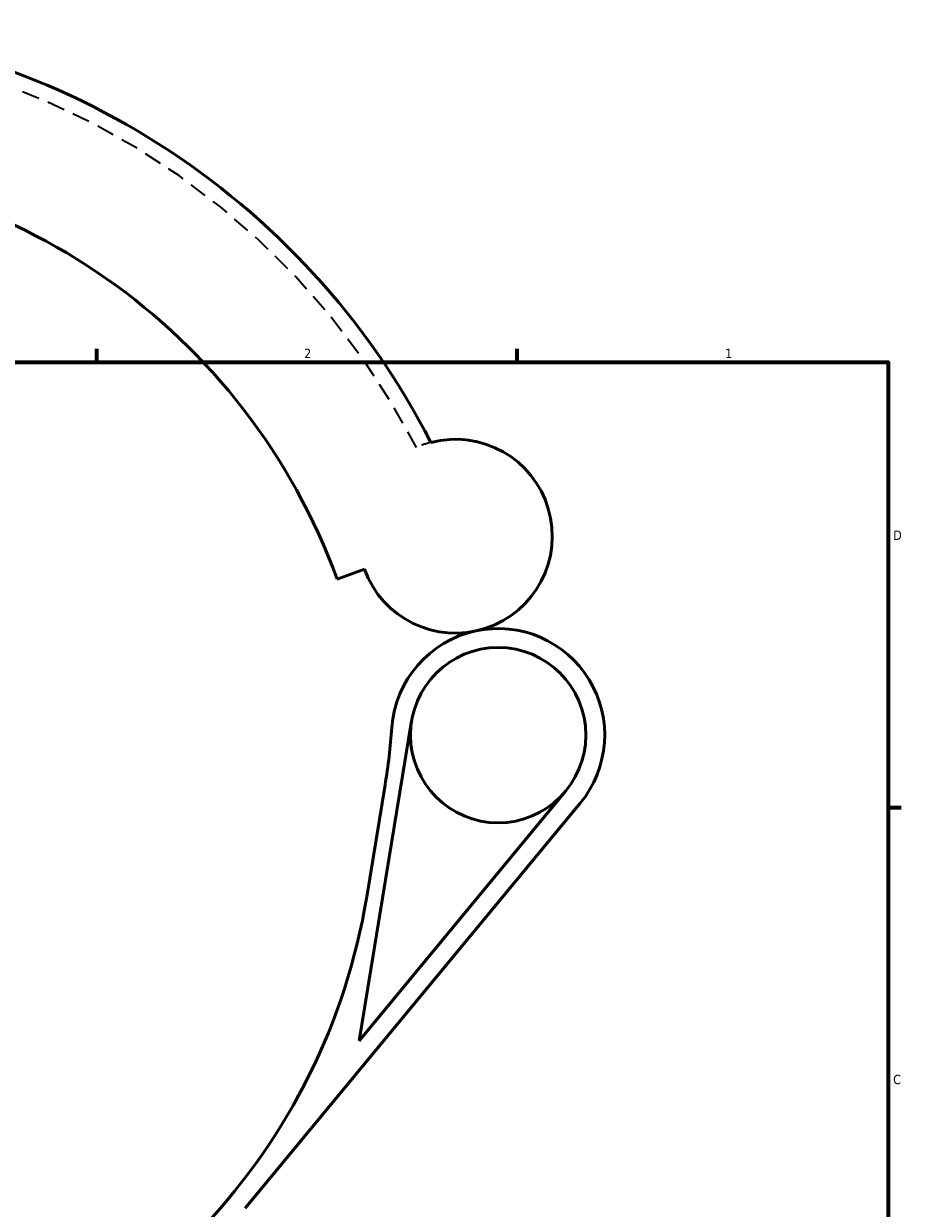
# Model space of a CAD drawing. Header units: inches. Extents: x -0.9 to 60.1, y -1.4 to 49.4.
# Tile 4 of 7: x 24.8 to 33.6, y 12.4 to 24.4. Entities that reach past the tile are written whole.
import ezdxf

# ---------------------------------------------------------------- set-up
doc = ezdxf.new("R2010")
doc.units = ezdxf.units.IN
doc.header["$MEASUREMENT"] = 0
doc.linetypes.add('DASHED', pattern=[0.2067, 0.1654, -0.0413])
for name, color, linetype, lineweight in [('Border (ANSI)', 7, 'Continuous', 70), ('Hidden (ANSI)', 7, 'DASHED', 35), ('Visible (ANSI)', 7, 'Continuous', 50)]:
    doc.layers.add(name, color=color, linetype=linetype, lineweight=lineweight)
doc.styles.add('Note Text (ANSI)', font='tahoma.ttf')

# ---------------------------------------------------------------- blocks, each defined once
blk = doc.blocks.new('Borders Default Border')
at = {"layer": 'Border (ANSI)'}
for p, q in [((25.5, 21), (25.5, 21.134)), ((29.75, 21), (29.75, 21.134)), ((33.5, 16.5), (33.634, 16.5))]:
    blk.add_line(p, q, dxfattribs=at)
at = {"layer": 'Border (ANSI)', "flags": 128}
blk.add_lwpolyline([(0.5, 1), (0.5, 21), (33.5, 21), (33.5, 1), (0.5, 1)], dxfattribs=at)
at = {"layer": 'Border (ANSI)', "color": 5, "true_color": 0x0000ff, "char_height": 0.0945, "attachment_point": 7, "style": 'Note Text (ANSI)'}
for s, insert in [('2', (27.596, 21.04)), ('1', (31.854, 21.04)), ('D', (33.553, 19.203)), ('C', (33.552, 13.701))]:
    blk.add_mtext(s, dxfattribs=dict(at, insert=insert))

msp = doc.modelspace()

# ---------------------------------------------------------------- linework, layer by layer
at = {"layer": 'Hidden (ANSI)', "ltscale": 1.083253}
msp.add_arc((21.947, 16.6281), 7.6394, 27.35065, 153.30023, dxfattribs=at)
at = {"layer": 'Hidden (ANSI)', "ltscale": 0.294161}
msp.add_arc((29.1256, 19.2409), 0.9794, 104.63746, 113.67533, dxfattribs=at)
at = {"layer": 'Visible (ANSI)'}
for p, q in [((27.9292, 18.8054), (28.2053, 18.9059)), ((28.1511, 14.14), (28.683, 17.3739)), ((30.2405, 16.665), (28.1511, 14.14)), ((28.4148, 16.7261), (28.2287, 15.5949)), ((26.9988, 12.4478), (30.3877, 16.5432))]:
    msp.add_line(p, q, dxfattribs=at)
msp.add_circle((29.5577, 17.2301), 0.8864, dxfattribs=at)
for centre, radius, start, end in [((21.947, 16.6281), 7.7922, 27.18891, 148.63512), ((21.947, 16.6281), 6.3661, 20, 160), ((29.1256, 19.2409), 0.9794, 200, 104.63746), ((29.5577, 17.2301), 1.0773, 102.12597, 175.92272), ((29.5577, 17.2301), 1.0773, 320.39278, 102.12597), ((22.133, 17.7593), 6.3661, 350.65986, 355.92272), ((21.947, 16.6281), 6.3661, 215.41692, 350.65986)]:
    msp.add_arc(centre, radius, start, end, dxfattribs=at)

# ---------------------------------------------------------------- block references
msp.add_blockref('Borders Default Border', (0, 0))

doc.saveas('drawing.dxf')
